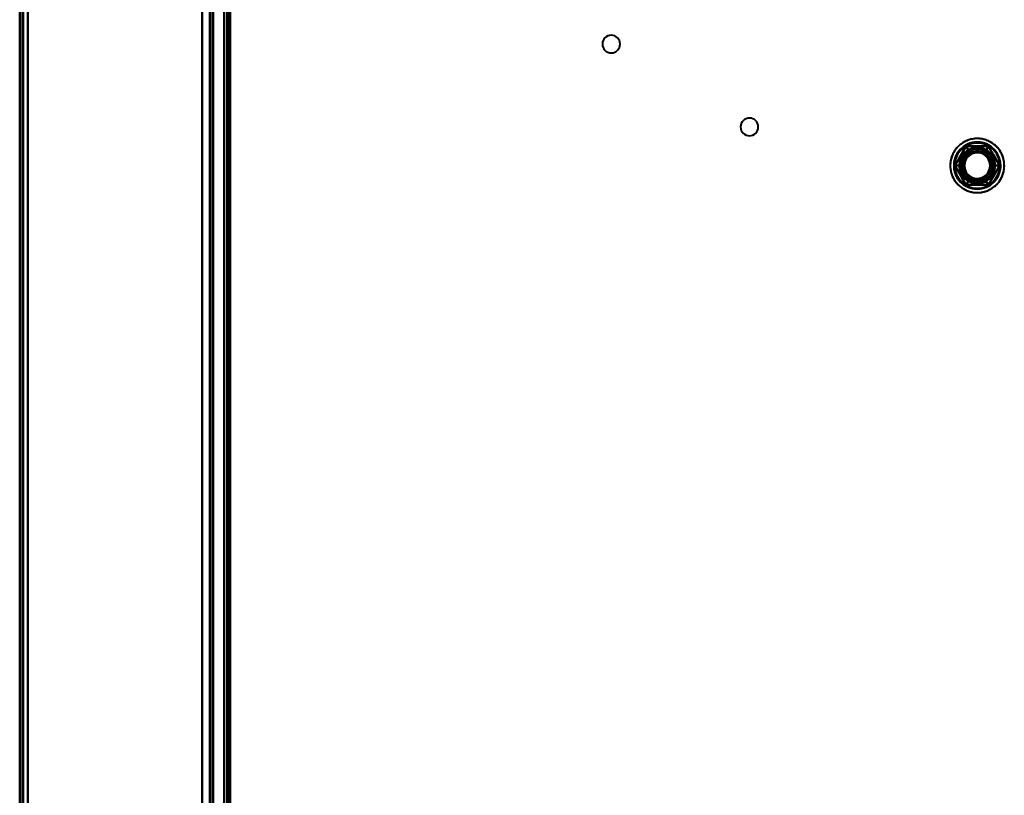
# Model space of a CAD drawing. Header units: millimetres. Extents: x -1110 to 1388, y -120 to 1267.
# Tile 36 of 88: x -370 to -192, y 324 to 465. Entities that reach past the tile are written whole.
import ezdxf

# ---------------------------------------------------------------- set-up
doc = ezdxf.new("R2010")
doc.units = ezdxf.units.MM
doc.layers.add('A-GENM', color=13, linetype='Continuous', lineweight=40)
doc.layers.add('G-IMPT', color=8, linetype='Continuous', lineweight=40)

# ---------------------------------------------------------------- blocks, each defined once
blk = doc.blocks.new('Maintenance r21 - Maintenance r21-755170-Droite')
at = {"layer": 'A-GENM'}
for p, q in [((-370, 0), (-370, 973.37)), ((-370, 973.37), (-370, 0))]:
    blk.add_line(p, q, dxfattribs=at)
blk = doc.blocks.new('NEXA 1000 CALQUES_dwg-755156-Droite')
at = {"layer": 'G-IMPT'}
for p, q in [((-370, 972.77), (-370, 128.97)), ((-370, 972.77), (-370, 128.97)), ((-335, 129.47), (-335, 972.27)), ((-335, 129.47), (-335, 972.27)), ((-332.5, 937.27), (-332.5, 129.47)), ((-333, 810.57), (-333, 291.17))]:
    blk.add_line(p, q, dxfattribs=at)
at = {"layer": 'G-IMPT', "flags": 128}
for points in [[(-370, 972.77), (-370, 761.82), (-370, 550.87), (-370, 339.92), (-370, 128.97)], [(-370, 128.97), (-370, 339.92), (-370, 550.87), (-370, 761.82), (-370, 972.77)], [(-370, 128.97), (-370, 339.92), (-370, 550.87), (-370, 761.82), (-370, 972.77)], [(-370, 972.77), (-370, 761.82), (-370, 550.87), (-370, 339.92), (-370, 128.97)], [(-370, 972.77), (-370, 761.82), (-370, 550.87), (-370, 339.92), (-370, 128.97)], [(-370, 972.77), (-370, 761.82), (-370, 550.87), (-370, 339.92), (-370, 128.97)], [(-370, 128.97), (-370, 339.92), (-370, 550.87), (-370, 761.82), (-370, 972.77)], [(-370, 128.97), (-370, 339.92), (-370, 550.87), (-370, 761.82), (-370, 972.77)], [(-369.5, 972.77), (-369.5, 761.82), (-369.5, 550.87), (-369.5, 339.92), (-369.5, 128.97)], [(-369.5, 128.97), (-369.5, 339.92), (-369.5, 550.87), (-369.5, 761.82), (-369.5, 972.77)], [(-369.5, 128.97), (-369.5, 339.92), (-369.5, 550.87), (-369.5, 761.82), (-369.5, 972.77)], [(-369.5, 972.77), (-369.5, 761.82), (-369.5, 550.87), (-369.5, 339.92), (-369.5, 128.97)], [(-369.4, 128.97), (-369.4, 339.92), (-369.4, 550.87), (-369.4, 761.82), (-369.4, 972.77)], [(-369.4, 128.97), (-369.4, 339.92), (-369.4, 550.87), (-369.4, 761.82), (-369.4, 972.77)], [(-369.4, 128.97), (-369.4, 339.92), (-369.4, 550.87), (-369.4, 761.82), (-369.4, 972.77)], [(-369.4, 972.77), (-369.4, 761.82), (-369.4, 550.87), (-369.4, 339.92), (-369.4, 128.97)], [(-369.4, 972.77), (-369.4, 761.82), (-369.4, 550.87), (-369.4, 339.92), (-369.4, 128.97)], [(-369.4, 972.77), (-369.4, 761.82), (-369.4, 550.87), (-369.4, 339.92), (-369.4, 128.97)], [(-369.4, 128.97), (-369.4, 339.92), (-369.4, 550.87), (-369.4, 761.82), (-369.4, 972.77)], [(-369.4, 972.77), (-369.4, 761.82), (-369.4, 550.87), (-369.4, 339.92), (-369.4, 128.97)], [(-369.4, 128.97), (-369.4, 339.92), (-369.4, 550.87), (-369.4, 761.82), (-369.4, 972.77)], [(-369.4, 972.77), (-369.4, 761.82), (-369.4, 550.87), (-369.4, 339.92), (-369.4, 128.97)], [(-369.4, 972.77), (-369.4, 761.82), (-369.4, 550.87), (-369.4, 339.92), (-369.4, 128.97)], [(-369.4, 128.97), (-369.4, 339.92), (-369.4, 550.87), (-369.4, 761.82), (-369.4, 972.77)], [(-337, 972.77), (-337, 761.82), (-337, 550.87), (-337, 339.92), (-337, 128.97)], [(-337, 128.97), (-337, 339.92), (-337, 550.87), (-337, 761.82), (-337, 972.77)], [(-337, 972.77), (-337, 761.82), (-337, 550.87), (-337, 339.92), (-337, 128.97)], [(-337, 128.97), (-337, 339.92), (-337, 550.87), (-337, 761.82), (-337, 972.77)], [(-368.5, 972.27), (-368.5, 761.57), (-368.5, 550.87), (-368.5, 340.17), (-368.5, 129.47)], [(-368.5, 129.47), (-368.5, 340.17), (-368.5, 550.87), (-368.5, 761.57), (-368.5, 972.27)], [(-368.5, 972.27), (-368.5, 761.57), (-368.5, 550.87), (-368.5, 340.17), (-368.5, 129.47)], [(-368.5, 129.47), (-368.5, 340.17), (-368.5, 550.87), (-368.5, 761.57), (-368.5, 972.27)], [(-368.5, 972.27), (-368.5, 761.57), (-368.5, 550.87), (-368.5, 340.17), (-368.5, 129.47)], [(-368.5, 129.47), (-368.5, 340.17), (-368.5, 550.87), (-368.5, 761.57), (-368.5, 972.27)], [(-368.5, 972.27), (-368.5, 761.57), (-368.5, 550.87), (-368.5, 340.17), (-368.5, 129.47)], [(-368.5, 129.47), (-368.5, 340.17), (-368.5, 550.87), (-368.5, 761.57), (-368.5, 972.27)], [(-368.5, 129.47), (-368.5, 340.17), (-368.5, 550.87), (-368.5, 761.57), (-368.5, 972.27)], [(-368.5, 972.27), (-368.5, 761.57), (-368.5, 550.87), (-368.5, 340.17), (-368.5, 129.47)], [(-368.5, 129.47), (-368.5, 340.17), (-368.5, 550.87), (-368.5, 761.57), (-368.5, 972.27)], [(-368.5, 972.27), (-368.5, 761.57), (-368.5, 550.87), (-368.5, 340.17), (-368.5, 129.47)], [(-368.5, 972.27), (-368.5, 761.57), (-368.5, 550.87), (-368.5, 340.17), (-368.5, 129.47)], [(-368.5, 129.47), (-368.5, 340.17), (-368.5, 550.87), (-368.5, 761.57), (-368.5, 972.27)], [(-368.5, 972.27), (-368.5, 761.57), (-368.5, 550.87), (-368.5, 340.17), (-368.5, 129.47)], [(-368.5, 129.47), (-368.5, 340.17), (-368.5, 550.87), (-368.5, 761.57), (-368.5, 972.27)], [(-337, 129.47), (-337, 340.17), (-337, 550.87), (-337, 761.57), (-337, 972.27)], [(-337, 972.27), (-337, 761.57), (-337, 550.87), (-337, 340.17), (-337, 129.47)], [(-337, 129.47), (-337, 340.17), (-337, 550.87), (-337, 761.57), (-337, 972.27)], [(-337, 972.27), (-337, 761.57), (-337, 550.87), (-337, 340.17), (-337, 129.47)], [(-337, 972.27), (-337, 761.57), (-337, 550.87), (-337, 340.17), (-337, 129.47)], [(-337, 129.47), (-337, 340.17), (-337, 550.87), (-337, 761.57), (-337, 972.27)], [(-337, 129.47), (-337, 340.17), (-337, 550.87), (-337, 761.57), (-337, 972.27)], [(-337, 972.27), (-337, 761.57), (-337, 550.87), (-337, 340.17), (-337, 129.47)], [(-335.6, 129.47), (-335.6, 340.17), (-335.6, 550.87), (-335.6, 761.57), (-335.6, 972.27)], [(-335.6, 129.47), (-335.6, 340.17), (-335.6, 550.87), (-335.6, 761.57), (-335.6, 972.27)], [(-335.6, 972.27), (-335.6, 761.57), (-335.6, 550.87), (-335.6, 340.17), (-335.6, 129.47)], [(-335.6, 972.27), (-335.6, 761.57), (-335.6, 550.87), (-335.6, 340.17), (-335.6, 129.47)], [(-335.6, 972.27), (-335.6, 761.57), (-335.6, 550.87), (-335.6, 340.17), (-335.6, 129.47)], [(-335.6, 129.47), (-335.6, 340.17), (-335.6, 550.87), (-335.6, 761.57), (-335.6, 972.27)], [(-335.6, 972.27), (-335.6, 761.57), (-335.6, 550.87), (-335.6, 340.17), (-335.6, 129.47)], [(-335.6, 129.47), (-335.6, 340.17), (-335.6, 550.87), (-335.6, 761.57), (-335.6, 972.27)], [(-335.6, 972.27), (-335.6, 761.57), (-335.6, 550.87), (-335.6, 340.17), (-335.6, 129.47)], [(-335.6, 129.47), (-335.6, 340.17), (-335.6, 550.87), (-335.6, 761.57), (-335.6, 972.27)], [(-335.6, 129.47), (-335.6, 340.17), (-335.6, 550.87), (-335.6, 761.57), (-335.6, 972.27)], [(-335.6, 972.27), (-335.6, 761.57), (-335.6, 550.87), (-335.6, 340.17), (-335.6, 129.47)], [(-335.5, 972.27), (-335.5, 761.57), (-335.5, 550.87), (-335.5, 340.17), (-335.5, 129.47)], [(-335.5, 129.47), (-335.5, 340.17), (-335.5, 550.87), (-335.5, 761.57), (-335.5, 972.27)], [(-335.5, 129.47), (-335.5, 340.17), (-335.5, 550.87), (-335.5, 761.57), (-335.5, 972.27)], [(-335.5, 972.27), (-335.5, 761.57), (-335.5, 550.87), (-335.5, 340.17), (-335.5, 129.47)], [(-335, 972.27), (-335, 761.57), (-335, 550.87), (-335, 340.17), (-335, 129.47)], [(-335, 129.47), (-335, 340.17), (-335, 550.87), (-335, 761.57), (-335, 972.27)], [(-335, 129.47), (-335, 340.17), (-335, 550.87), (-335, 761.57), (-335, 972.27)], [(-335, 972.27), (-335, 761.57), (-335, 550.87), (-335, 340.17), (-335, 129.47)], [(-335, 129.47), (-335, 340.17), (-335, 550.87), (-335, 761.57), (-335, 972.27)], [(-335, 972.27), (-335, 761.57), (-335, 550.87), (-335, 340.17), (-335, 129.47)], [(-335, 129.47), (-335, 340.17), (-335, 550.87), (-335, 761.57), (-335, 972.27)], [(-335, 972.27), (-335, 761.57), (-335, 550.87), (-335, 340.17), (-335, 129.47)], [(-333, 937.77), (-333, 735.57), (-333, 533.37), (-333, 331.17), (-333, 128.97)], [(-333, 128.97), (-333, 331.17), (-333, 533.37), (-333, 735.57), (-333, 937.77)], [(-333, 937.77), (-333, 735.57), (-333, 533.37), (-333, 331.17), (-333, 128.97)], [(-333, 128.97), (-333, 331.17), (-333, 533.37), (-333, 735.57), (-333, 937.77)], [(-332.5, 937.27), (-332.5, 735.32), (-332.5, 533.37), (-332.5, 331.42), (-332.5, 129.47)], [(-332.5, 129.47), (-332.5, 331.42), (-332.5, 533.37), (-332.5, 735.32), (-332.5, 937.27)], [(-332.5, 937.27), (-332.5, 735.32), (-332.5, 533.37), (-332.5, 331.42), (-332.5, 129.47)], [(-332.5, 129.47), (-332.5, 331.42), (-332.5, 533.37), (-332.5, 735.32), (-332.5, 937.27)], [(-332.5, 937.27), (-332.5, 735.32), (-332.5, 533.37), (-332.5, 331.42), (-332.5, 129.47)], [(-332.5, 129.47), (-332.5, 331.42), (-332.5, 533.37), (-332.5, 735.32), (-332.5, 937.27)], [(-332.5, 937.27), (-332.5, 735.32), (-332.5, 533.37), (-332.5, 331.42), (-332.5, 129.47)], [(-332.5, 129.47), (-332.5, 331.42), (-332.5, 533.37), (-332.5, 735.32), (-332.5, 937.27)], [(-332, 937.27), (-332, 735.32), (-332, 533.37), (-332, 331.42), (-332, 129.47)], [(-332, 129.47), (-332, 331.42), (-332, 533.37), (-332, 735.32), (-332, 937.27)], [(-331.9, 161.37), (-331.9, 355.35), (-331.9, 549.32), (-331.9, 743.3), (-331.9, 937.27)], [(-331.9, 129.47), (-331.9, 331.42), (-331.9, 533.37), (-331.9, 735.32), (-331.9, 937.27)], [(-331.9, 937.27), (-331.9, 743.3), (-331.9, 549.32), (-331.9, 355.35), (-331.9, 161.37)], [(-331.9, 937.27), (-331.9, 735.32), (-331.9, 533.37), (-331.9, 331.42), (-331.9, 129.47)], [(-331.9, 161.37), (-331.9, 355.35), (-331.9, 549.32), (-331.9, 743.3), (-331.9, 937.27)], [(-331.9, 937.27), (-331.9, 743.3), (-331.9, 549.32), (-331.9, 355.35), (-331.9, 161.37)], [(-337, 810.57), (-337, 680.72), (-337, 550.87), (-337, 421.02), (-337, 291.17)], [(-337, 291.17), (-337, 421.02), (-337, 550.87), (-337, 680.72), (-337, 810.57)], [(-337, 291.17), (-337, 421.02), (-337, 550.87), (-337, 680.72), (-337, 810.57)], [(-337, 810.57), (-337, 680.72), (-337, 550.87), (-337, 421.02), (-337, 291.17)], [(-333, 810.57), (-333, 680.72), (-333, 550.87), (-333, 421.02), (-333, 291.17)], [(-333, 291.17), (-333, 421.02), (-333, 550.87), (-333, 680.72), (-333, 810.57)], [(-333, 810.57), (-333, 680.72), (-333, 550.87), (-333, 421.02), (-333, 291.17)], [(-333, 291.17), (-333, 421.02), (-333, 550.87), (-333, 680.72), (-333, 810.57)], [(-332.5, 291.17), (-332.5, 421.02), (-332.5, 550.87), (-332.5, 680.72), (-332.5, 810.57)], [(-332.5, 810.57), (-332.5, 680.72), (-332.5, 550.87), (-332.5, 421.02), (-332.5, 291.17)], [(-332.5, 810.57), (-332.5, 680.72), (-332.5, 550.87), (-332.5, 421.02), (-332.5, 291.17)], [(-332.5, 291.17), (-332.5, 421.02), (-332.5, 550.87), (-332.5, 680.72), (-332.5, 810.57)], [(-332.5, 810.57), (-332.5, 680.72), (-332.5, 550.87), (-332.5, 421.02), (-332.5, 291.17)], [(-332.5, 291.17), (-332.5, 421.02), (-332.5, 550.87), (-332.5, 680.72), (-332.5, 810.57)], [(-332.4, 291.17), (-332.4, 421.02), (-332.4, 550.87), (-332.4, 680.72), (-332.4, 810.57)], [(-332.4, 291.17), (-332.4, 421.02), (-332.4, 550.87), (-332.4, 680.72), (-332.4, 810.57)], [(-332.4, 810.57), (-332.4, 680.72), (-332.4, 550.87), (-332.4, 421.02), (-332.4, 291.17)], [(-332.4, 810.57), (-332.4, 680.72), (-332.4, 550.87), (-332.4, 421.02), (-332.4, 291.17)], [(-332.4, 810.57), (-332.4, 680.72), (-332.4, 550.87), (-332.4, 421.02), (-332.4, 291.17)], [(-332.4, 291.17), (-332.4, 421.02), (-332.4, 550.87), (-332.4, 680.72), (-332.4, 810.57)], [(-332, 291.17), (-332, 421.02), (-332, 550.87), (-332, 680.72), (-332, 810.57)], [(-332, 810.57), (-332, 680.72), (-332, 550.87), (-332, 421.02), (-332, 291.17)], [(-332, 291.17), (-332, 421.02), (-332, 550.87), (-332, 680.72), (-332, 810.57)], [(-332, 810.57), (-332, 680.72), (-332, 550.87), (-332, 421.02), (-332, 291.17)], [(-199.24, 442.61), (-199.41, 442.51), (-199.57, 442.4), (-199.73, 442.28), (-199.88, 442.16), (-200.03, 442.04), (-200.18, 441.9), (-200.32, 441.77), (-200.45, 441.62), (-200.58, 441.47), (-200.7, 441.32), (-200.81, 441.16), (-200.92, 441), (-201.02, 440.83), (-201.12, 440.66), (-201.2, 440.49), (-201.29, 440.31), (-201.36, 440.13), (-201.43, 439.94), (-201.49, 439.76), (-201.54, 439.57), (-201.58, 439.38), (-201.62, 439.19), (-201.65, 438.99), (-201.67, 438.8), (-201.68, 438.6), (-201.69, 438.41), (-201.68, 438.21), (-201.67, 438.02), (-201.65, 437.82), (-201.63, 437.63), (-201.59, 437.44), (-201.55, 437.24), (-201.5, 437.05), (-201.45, 436.87), (-201.38, 436.68), (-201.31, 436.5), (-201.23, 436.32), (-201.15, 436.15), (-201.06, 435.97), (-200.96, 435.8), (-200.85, 435.64), (-200.74, 435.48), (-200.62, 435.32), (-200.49, 435.17), (-200.36, 435.03), (-200.23, 434.89), (-200.09, 434.75), (-199.94, 434.63), (-199.79, 434.5), (-199.63, 434.39), (-199.47, 434.28), (-199.3, 434.17), (-199.13, 434.08), (-198.96, 433.99), (-198.78, 433.9), (-198.6, 433.83), (-198.42, 433.76), (-198.23, 433.7), (-198.04, 433.64), (-197.85, 433.6), (-197.66, 433.56), (-197.47, 433.53), (-197.27, 433.51), (-197.08, 433.49), (-196.88, 433.48), (-196.69, 433.48), (-196.49, 433.49), (-196.3, 433.51), (-196.1, 433.53), (-195.91, 433.56), (-195.72, 433.6), (-195.53, 433.65), (-195.34, 433.7), (-195.15, 433.77), (-194.97, 433.83), (-194.79, 433.91), (-194.62, 433.99), (-194.44, 434.09), (-194.35, 434.14)], [(-194.35, 442.61), (-194.52, 442.7), (-194.7, 442.79), (-194.87, 442.87), (-195.06, 442.94), (-195.24, 443.01), (-195.43, 443.07), (-195.62, 443.12), (-195.81, 443.16), (-196, 443.2), (-196.19, 443.23), (-196.39, 443.25), (-196.58, 443.26), (-196.78, 443.26), (-196.97, 443.26), (-197.17, 443.25), (-197.36, 443.23), (-197.56, 443.2), (-197.75, 443.17), (-197.94, 443.13), (-198.13, 443.08), (-198.32, 443.02), (-198.5, 442.96), (-198.68, 442.88), (-198.86, 442.8), (-199.04, 442.72), (-199.21, 442.63), (-199.38, 442.53), (-199.54, 442.42), (-199.7, 442.31), (-199.86, 442.19), (-200.01, 442.06), (-200.15, 441.93), (-200.29, 441.79), (-200.42, 441.65), (-200.55, 441.5), (-200.68, 441.35), (-200.79, 441.19), (-200.9, 441.03), (-201, 440.86), (-201.1, 440.69), (-201.19, 440.52), (-201.27, 440.34), (-201.35, 440.16), (-201.41, 439.98), (-201.48, 439.79), (-201.53, 439.6), (-201.57, 439.41), (-201.61, 439.22), (-201.64, 439.03), (-201.66, 438.83), (-201.68, 438.64), (-201.68, 438.44), (-201.68, 438.25), (-201.67, 438.05), (-201.66, 437.86), (-201.63, 437.66), (-201.6, 437.47), (-201.56, 437.28), (-201.51, 437.09), (-201.46, 436.9), (-201.4, 436.72), (-201.33, 436.53), (-201.25, 436.35), (-201.16, 436.18), (-201.07, 436), (-200.98, 435.83), (-200.87, 435.67), (-200.76, 435.51), (-200.64, 435.35), (-200.52, 435.2), (-200.39, 435.05), (-200.25, 434.91), (-200.11, 434.78), (-199.96, 434.65), (-199.81, 434.52), (-199.66, 434.41), (-199.5, 434.3), (-199.33, 434.19), (-199.24, 434.14)], [(-198.82, 441.87), (-199.32, 441), (-199.83, 440.12), (-200.33, 439.25), (-200.84, 438.37)], [(-200.84, 438.37), (-200.33, 439.25), (-199.83, 440.12), (-199.32, 441), (-198.82, 441.87)], [(-198.82, 441.87), (-199.32, 441), (-199.83, 440.12), (-200.33, 439.25), (-200.84, 438.37)], [(-200.84, 438.37), (-200.33, 439.25), (-199.83, 440.12), (-199.32, 441), (-198.82, 441.87)], [(-200.84, 438.37), (-200.33, 439.25), (-199.83, 440.12), (-199.32, 441), (-198.82, 441.87)], [(-198.82, 441.87), (-199.32, 441), (-199.83, 440.12), (-200.33, 439.25), (-200.84, 438.37)], [(-198.82, 441.87), (-199.32, 441), (-199.83, 440.12), (-200.33, 439.25), (-200.84, 438.37)], [(-200.84, 438.37), (-200.33, 439.25), (-199.83, 440.12), (-199.32, 441), (-198.82, 441.87)], [(-198.82, 441.87), (-199.32, 441), (-199.83, 440.12), (-200.33, 439.25), (-200.84, 438.37)], [(-200.84, 438.37), (-200.33, 439.25), (-199.83, 440.12), (-199.32, 441), (-198.82, 441.87)], [(-198.82, 441.87), (-199.32, 441), (-199.83, 440.12), (-200.33, 439.25), (-200.84, 438.37)], [(-200.84, 438.37), (-200.33, 439.25), (-199.83, 440.12), (-199.32, 441), (-198.82, 441.87)], [(-194.35, 434.14), (-194.18, 434.24), (-194.02, 434.35), (-193.86, 434.46), (-193.71, 434.58), (-193.56, 434.71), (-193.41, 434.84), (-193.27, 434.98), (-193.14, 435.12), (-193.01, 435.27), (-192.89, 435.42), (-192.78, 435.58), (-192.67, 435.74), (-192.57, 435.91), (-192.47, 436.08), (-192.39, 436.26), (-192.3, 436.44), (-192.23, 436.62), (-192.16, 436.8), (-192.1, 436.99), (-192.05, 437.18), (-192.01, 437.37), (-191.97, 437.56), (-191.94, 437.75), (-191.92, 437.95), (-191.91, 438.14), (-191.9, 438.34), (-191.91, 438.53), (-191.92, 438.73), (-191.94, 438.92), (-191.96, 439.12), (-192, 439.31), (-192.04, 439.5), (-192.09, 439.69), (-192.14, 439.88), (-192.21, 440.06), (-192.28, 440.24), (-192.36, 440.42), (-192.44, 440.6), (-192.53, 440.77), (-192.63, 440.94), (-192.74, 441.1), (-192.85, 441.26), (-192.97, 441.42), (-193.1, 441.57), (-193.23, 441.72), (-193.36, 441.86), (-193.5, 441.99), (-193.65, 442.12), (-193.8, 442.24), (-193.96, 442.36), (-194.12, 442.47), (-194.29, 442.57), (-194.46, 442.67), (-194.63, 442.76), (-194.81, 442.84), (-194.99, 442.92), (-195.17, 442.99), (-195.36, 443.05), (-195.55, 443.1), (-195.74, 443.15), (-195.93, 443.19), (-196.12, 443.22), (-196.32, 443.24), (-196.51, 443.25), (-196.71, 443.26), (-196.9, 443.26), (-197.1, 443.25), (-197.29, 443.24), (-197.49, 443.21), (-197.68, 443.18), (-197.87, 443.14), (-198.06, 443.1), (-198.25, 443.04), (-198.44, 442.98), (-198.62, 442.91), (-198.8, 442.83), (-198.97, 442.75), (-199.15, 442.66), (-199.24, 442.61)], [(-199.24, 434.14), (-199.07, 434.04), (-198.89, 433.96), (-198.72, 433.87), (-198.53, 433.8), (-198.35, 433.74), (-198.16, 433.68), (-197.97, 433.63), (-197.78, 433.58), (-197.59, 433.55), (-197.4, 433.52), (-197.2, 433.5), (-197.01, 433.49), (-196.81, 433.48), (-196.62, 433.49), (-196.42, 433.5), (-196.23, 433.51), (-196.03, 433.54), (-195.84, 433.58), (-195.65, 433.62), (-195.46, 433.67), (-195.27, 433.72), (-195.09, 433.79), (-194.91, 433.86), (-194.73, 433.94), (-194.55, 434.03), (-194.38, 434.12), (-194.21, 434.22), (-194.05, 434.33), (-193.89, 434.44), (-193.73, 434.56), (-193.58, 434.68), (-193.44, 434.82), (-193.3, 434.95), (-193.17, 435.1), (-193.04, 435.24), (-192.91, 435.4), (-192.8, 435.55), (-192.69, 435.72), (-192.59, 435.88), (-192.49, 436.05), (-192.4, 436.23), (-192.32, 436.4), (-192.24, 436.58), (-192.18, 436.77), (-192.12, 436.95), (-192.06, 437.14), (-192.02, 437.33), (-191.98, 437.52), (-191.95, 437.72), (-191.93, 437.91), (-191.91, 438.11), (-191.91, 438.3), (-191.91, 438.5), (-191.92, 438.69), (-191.93, 438.89), (-191.96, 439.08), (-191.99, 439.27), (-192.03, 439.47), (-192.08, 439.66), (-192.13, 439.84), (-192.19, 440.03), (-192.26, 440.21), (-192.34, 440.39), (-192.43, 440.57), (-192.52, 440.74), (-192.61, 440.91), (-192.72, 441.08), (-192.83, 441.24), (-192.95, 441.39), (-193.07, 441.54), (-193.2, 441.69), (-193.34, 441.83), (-193.48, 441.97), (-193.63, 442.1), (-193.78, 442.22), (-193.93, 442.34), (-194.09, 442.45), (-194.26, 442.55), (-194.35, 442.61)], [(-194.77, 441.87), (-195.78, 441.87), (-196.8, 441.87), (-197.81, 441.87), (-198.82, 441.87)], [(-198.82, 441.87), (-197.81, 441.87), (-196.8, 441.87), (-195.78, 441.87), (-194.77, 441.87)], [(-194.77, 441.87), (-195.78, 441.87), (-196.8, 441.87), (-197.81, 441.87), (-198.82, 441.87)], [(-198.82, 441.87), (-197.81, 441.87), (-196.8, 441.87), (-195.78, 441.87), (-194.77, 441.87)], [(-198.82, 441.87), (-197.81, 441.87), (-196.8, 441.87), (-195.78, 441.87), (-194.77, 441.87)], [(-194.77, 441.87), (-195.78, 441.87), (-196.8, 441.87), (-197.81, 441.87), (-198.82, 441.87)], [(-198.15, 440.72), (-198.32, 441.01), (-198.48, 441.3), (-198.65, 441.58), (-198.82, 441.87)], [(-194.77, 441.87), (-195.78, 441.87), (-196.8, 441.87), (-197.81, 441.87), (-198.82, 441.87)], [(-198.82, 441.87), (-198.65, 441.58), (-198.48, 441.3), (-198.32, 441.01), (-198.15, 440.72)], [(-198.82, 441.87), (-197.81, 441.87), (-196.8, 441.87), (-195.78, 441.87), (-194.77, 441.87)], [(-194.77, 441.87), (-195.78, 441.87), (-196.8, 441.87), (-197.81, 441.87), (-198.82, 441.87)], [(-198.15, 440.72), (-198.32, 441.01), (-198.48, 441.3), (-198.65, 441.58), (-198.82, 441.87)], [(-198.82, 441.87), (-197.81, 441.87), (-196.8, 441.87), (-195.78, 441.87), (-194.77, 441.87)], [(-198.82, 441.87), (-198.65, 441.58), (-198.48, 441.3), (-198.32, 441.01), (-198.15, 440.72)], [(-194.77, 441.87), (-195.78, 441.87), (-196.8, 441.87), (-197.81, 441.87), (-198.82, 441.87)], [(-198.82, 441.87), (-197.81, 441.87), (-196.8, 441.87), (-195.78, 441.87), (-194.77, 441.87)], [(-195.44, 440.72), (-195.27, 441.01), (-195.11, 441.3), (-194.94, 441.58), (-194.77, 441.87)], [(-194.77, 441.87), (-194.94, 441.58), (-195.11, 441.3), (-195.27, 441.01), (-195.44, 440.72)], [(-195.44, 440.72), (-195.27, 441.01), (-195.11, 441.3), (-194.94, 441.58), (-194.77, 441.87)], [(-194.77, 441.87), (-194.94, 441.58), (-195.11, 441.3), (-195.27, 441.01), (-195.44, 440.72)], [(-192.75, 438.37), (-193.26, 439.25), (-193.76, 440.12), (-194.27, 441), (-194.77, 441.87)], [(-194.77, 441.87), (-194.27, 441), (-193.76, 440.12), (-193.26, 439.25), (-192.75, 438.37)], [(-192.75, 438.37), (-193.26, 439.25), (-193.76, 440.12), (-194.27, 441), (-194.77, 441.87)], [(-194.77, 441.87), (-194.27, 441), (-193.76, 440.12), (-193.26, 439.25), (-192.75, 438.37)], [(-194.77, 441.87), (-194.27, 441), (-193.76, 440.12), (-193.26, 439.25), (-192.75, 438.37)], [(-192.75, 438.37), (-193.26, 439.25), (-193.76, 440.12), (-194.27, 441), (-194.77, 441.87)], [(-192.75, 438.37), (-193.26, 439.25), (-193.76, 440.12), (-194.27, 441), (-194.77, 441.87)], [(-194.77, 441.87), (-194.27, 441), (-193.76, 440.12), (-193.26, 439.25), (-192.75, 438.37)], [(-192.75, 438.37), (-193.26, 439.25), (-193.76, 440.12), (-194.27, 441), (-194.77, 441.87)], [(-194.77, 441.87), (-194.27, 441), (-193.76, 440.12), (-193.26, 439.25), (-192.75, 438.37)], [(-192.75, 438.37), (-193.26, 439.25), (-193.76, 440.12), (-194.27, 441), (-194.77, 441.87)], [(-194.77, 441.87), (-194.27, 441), (-193.76, 440.12), (-193.26, 439.25), (-192.75, 438.37)], [(-200.84, 438.37), (-200.33, 437.5), (-199.83, 436.62), (-199.32, 435.75), (-198.82, 434.87)], [(-198.82, 434.87), (-199.32, 435.75), (-199.83, 436.62), (-200.33, 437.5), (-200.84, 438.37)], [(-200.84, 438.37), (-200.33, 437.5), (-199.83, 436.62), (-199.32, 435.75), (-198.82, 434.87)], [(-198.82, 434.87), (-199.32, 435.75), (-199.83, 436.62), (-200.33, 437.5), (-200.84, 438.37)], [(-198.82, 434.87), (-199.32, 435.75), (-199.83, 436.62), (-200.33, 437.5), (-200.84, 438.37)], [(-200.84, 438.37), (-200.33, 437.5), (-199.83, 436.62), (-199.32, 435.75), (-198.82, 434.87)], [(-199.5, 438.37), (-199.84, 438.37), (-200.17, 438.37), (-200.5, 438.37), (-200.84, 438.37)], [(-200.84, 438.37), (-200.33, 437.5), (-199.83, 436.62), (-199.32, 435.75), (-198.82, 434.87)], [(-200.84, 438.37), (-200.5, 438.37), (-200.17, 438.37), (-199.84, 438.37), (-199.5, 438.37)], [(-198.82, 434.87), (-199.32, 435.75), (-199.83, 436.62), (-200.33, 437.5), (-200.84, 438.37)], [(-200.84, 438.37), (-200.33, 437.5), (-199.83, 436.62), (-199.32, 435.75), (-198.82, 434.87)], [(-199.5, 438.37), (-199.84, 438.37), (-200.17, 438.37), (-200.5, 438.37), (-200.84, 438.37)], [(-198.82, 434.87), (-199.32, 435.75), (-199.83, 436.62), (-200.33, 437.5), (-200.84, 438.37)], [(-200.84, 438.37), (-200.5, 438.37), (-200.17, 438.37), (-199.84, 438.37), (-199.5, 438.37)], [(-200.84, 438.37), (-200.33, 437.5), (-199.83, 436.62), (-199.32, 435.75), (-198.82, 434.87)], [(-198.82, 434.87), (-199.32, 435.75), (-199.83, 436.62), (-200.33, 437.5), (-200.84, 438.37)], [(-194.77, 434.87), (-194.27, 435.75), (-193.76, 436.62), (-193.26, 437.5), (-192.75, 438.37)], [(-192.75, 438.37), (-193.26, 437.5), (-193.76, 436.62), (-194.27, 435.75), (-194.77, 434.87)], [(-194.77, 434.87), (-194.27, 435.75), (-193.76, 436.62), (-193.26, 437.5), (-192.75, 438.37)], [(-192.75, 438.37), (-193.26, 437.5), (-193.76, 436.62), (-194.27, 435.75), (-194.77, 434.87)], [(-192.75, 438.37), (-193.26, 437.5), (-193.76, 436.62), (-194.27, 435.75), (-194.77, 434.87)], [(-194.77, 434.87), (-194.27, 435.75), (-193.76, 436.62), (-193.26, 437.5), (-192.75, 438.37)], [(-194.77, 434.87), (-194.27, 435.75), (-193.76, 436.62), (-193.26, 437.5), (-192.75, 438.37)], [(-192.75, 438.37), (-193.26, 437.5), (-193.76, 436.62), (-194.27, 435.75), (-194.77, 434.87)], [(-194.77, 434.87), (-194.27, 435.75), (-193.76, 436.62), (-193.26, 437.5), (-192.75, 438.37)], [(-192.75, 438.37), (-193.26, 437.5), (-193.76, 436.62), (-194.27, 435.75), (-194.77, 434.87)], [(-194.77, 434.87), (-194.27, 435.75), (-193.76, 436.62), (-193.26, 437.5), (-192.75, 438.37)], [(-192.75, 438.37), (-193.26, 437.5), (-193.76, 436.62), (-194.27, 435.75), (-194.77, 434.87)], [(-194.09, 438.37), (-193.75, 438.37), (-193.42, 438.37), (-193.09, 438.37), (-192.75, 438.37)], [(-192.75, 438.37), (-193.09, 438.37), (-193.42, 438.37), (-193.75, 438.37), (-194.09, 438.37)], [(-194.09, 438.37), (-193.75, 438.37), (-193.42, 438.37), (-193.09, 438.37), (-192.75, 438.37)], [(-192.75, 438.37), (-193.09, 438.37), (-193.42, 438.37), (-193.75, 438.37), (-194.09, 438.37)], [(-198.82, 434.87), (-198.65, 435.16), (-198.48, 435.45), (-198.32, 435.74), (-198.15, 436.03)], [(-198.15, 436.03), (-198.32, 435.74), (-198.48, 435.45), (-198.65, 435.16), (-198.82, 434.87)], [(-198.82, 434.87), (-198.65, 435.16), (-198.48, 435.45), (-198.32, 435.74), (-198.15, 436.03)], [(-198.15, 436.03), (-198.32, 435.74), (-198.48, 435.45), (-198.65, 435.16), (-198.82, 434.87)], [(-198.82, 434.87), (-197.81, 434.87), (-196.8, 434.87), (-195.78, 434.87), (-194.77, 434.87)], [(-194.77, 434.87), (-195.78, 434.87), (-196.8, 434.87), (-197.81, 434.87), (-198.82, 434.87)], [(-198.82, 434.87), (-197.81, 434.87), (-196.8, 434.87), (-195.78, 434.87), (-194.77, 434.87)], [(-194.77, 434.87), (-195.78, 434.87), (-196.8, 434.87), (-197.81, 434.87), (-198.82, 434.87)], [(-194.77, 434.87), (-195.78, 434.87), (-196.8, 434.87), (-197.81, 434.87), (-198.82, 434.87)], [(-198.82, 434.87), (-197.81, 434.87), (-196.8, 434.87), (-195.78, 434.87), (-194.77, 434.87)], [(-198.82, 434.87), (-197.81, 434.87), (-196.8, 434.87), (-195.78, 434.87), (-194.77, 434.87)], [(-194.77, 434.87), (-195.78, 434.87), (-196.8, 434.87), (-197.81, 434.87), (-198.82, 434.87)], [(-198.82, 434.87), (-197.81, 434.87), (-196.8, 434.87), (-195.78, 434.87), (-194.77, 434.87)], [(-194.77, 434.87), (-195.78, 434.87), (-196.8, 434.87), (-197.81, 434.87), (-198.82, 434.87)], [(-198.82, 434.87), (-197.81, 434.87), (-196.8, 434.87), (-195.78, 434.87), (-194.77, 434.87)], [(-194.77, 434.87), (-195.78, 434.87), (-196.8, 434.87), (-197.81, 434.87), (-198.82, 434.87)], [(-195.44, 436.03), (-195.27, 435.74), (-195.11, 435.45), (-194.94, 435.16), (-194.77, 434.87)], [(-194.77, 434.87), (-194.94, 435.16), (-195.11, 435.45), (-195.27, 435.74), (-195.44, 436.03)], [(-195.44, 436.03), (-195.27, 435.74), (-195.11, 435.45), (-194.94, 435.16), (-194.77, 434.87)], [(-194.77, 434.87), (-194.94, 435.16), (-195.11, 435.45), (-195.27, 435.74), (-195.44, 436.03)]]:
    blk.add_lwpolyline(points, dxfattribs=at)
at = {"layer": 'G-IMPT'}
for centre, radius, start, end in [((-263, 460.37), 1.6, 360, 180), ((-263, 460.37), 1.6, 0, 180), ((-263, 460.37), 1.6, 0, 180), ((-263, 460.37), 1.6, 90, 270), ((-263, 460.37), 1.6, 270, 90), ((-263, 460.37), 1.6, 180, 360), ((-263, 460.37), 1.6, 180, 0), ((-263, 460.37), 1.6, 180, 270), ((-263, 460.37), 1.6, 270, 0), ((-238, 445.37), 1.6, 360, 180), ((-238, 445.37), 1.6, 0, 180), ((-238, 445.37), 1.6, 0, 180), ((-238, 445.37), 1.6, 90, 270), ((-238, 445.37), 1.6, 180, 0), ((-238, 445.37), 1.6, 180, 360), ((-238, 445.37), 1.6, 180, 270), ((-238, 445.37), 1.6, 270, 90), ((-238, 445.37), 1.6, 270, 0), ((-196.8, 438.37), 4.25, 0, 180), ((-196.8, 438.37), 4.25, 60, 240), ((-196.8, 438.37), 4.25, 60, 240), ((-196.8, 438.37), 4.25, 60, 240), ((-196.8, 438.37), 4.25, 0, 180), ((-196.8, 438.37), 4.25, 120, 300), ((-196.8, 438.37), 4.25, 120, 180), ((-196.8, 438.37), 4.25, 120, 300), ((-196.8, 438.37), 4.1, 120, 300), ((-196.8, 438.37), 4.1, 120, 300), ((-196.8, 438.37), 4.1, 60, 150), ((-196.8, 438.37), 4.1, 60, 150), ((-196.8, 438.37), 4.25, 300, 120), ((-196.8, 438.37), 4.25, 300, 120), ((-196.8, 438.37), 4.25, 300, 120), ((-196.8, 438.37), 4.25, 240, 60), ((-196.8, 438.37), 4.25, 240, 60), ((-196.8, 438.37), 4.1, 30, 120), ((-196.8, 438.37), 4.1, 30, 120), ((-196.8, 438.37), 4.1, 240, 60), ((-196.8, 438.37), 4.1, 240, 60), ((-196.8, 438.37), 4.25, 0, 60), ((-196.8, 438.37), 4.1, 150, 240), ((-196.8, 438.37), 4.1, 150, 240), ((-196.8, 438.37), 3.25, 30, 210), ((-196.8, 438.37), 3.25, 60, 240), ((-196.8, 438.37), 3.25, 60, 240), ((-196.8, 438.37), 3.25, 120, 300), ((-196.8, 438.37), 3.25, 120, 300), ((-196.8, 438.37), 3.25, 120, 300), ((-196.8, 438.37), 3.25, 150, 330), ((-196.8, 438.37), 3.25, 150, 240), ((-196.8, 438.37), 3, 30, 210), ((-196.8, 438.37), 3, 30, 210), ((-196.8, 438.37), 3, 30, 210), ((-196.8, 438.37), 3, 60, 240), ((-196.8, 438.37), 3, 120, 300), ((-196.8, 438.37), 3.25, 330, 150), ((-196.8, 438.37), 3.25, 60, 150), ((-196.8, 438.37), 3.25, 210, 30), ((-196.8, 438.37), 3, 330, 150), ((-196.8, 438.37), 3, 330, 150), ((-196.8, 438.37), 3, 330, 150), ((-196.8, 438.37), 2.55, 60, 240), ((-196.8, 438.37), 2.55, 60, 240), ((-196.8, 438.37), 2.55, 60, 240), ((-196.8, 438.37), 2.55, 60, 240), ((-196.8, 438.37), 2.55, 120, 300), ((-196.8, 438.37), 2.55, 120, 300), ((-196.8, 438.37), 2.55, 120, 300), ((-196.8, 438.37), 2.55, 120, 300), ((-196.8, 438.37), 2.33, 24.284, 204.284), ((-196.8, 438.37), 2.33, 24.284, 204.284), ((-196.8, 438.37), 2.33, 24.284, 204.284), ((-196.8, 438.37), 2.33, 24.284, 204.284), ((-196.8, 438.37), 2.33, 335.716, 155.716), ((-196.8, 438.37), 2.33, 335.716, 155.716), ((-196.8, 438.37), 2.33, 335.716, 155.716), ((-196.8, 438.37), 2.33, 335.716, 155.716), ((-196.8, 438.37), 3.25, 300, 120), ((-196.8, 438.37), 3.25, 30, 120), ((-196.8, 438.37), 3.25, 300, 120), ((-196.8, 438.37), 3.25, 240, 60), ((-196.8, 438.37), 3.25, 240, 60), ((-196.8, 438.37), 3.25, 240, 60), ((-196.8, 438.37), 3, 300, 120), ((-196.8, 438.37), 3, 240, 60), ((-196.8, 438.37), 2.55, 300, 120), ((-196.8, 438.37), 2.55, 300, 120), ((-196.8, 438.37), 2.55, 300, 120), ((-196.8, 438.37), 2.55, 300, 120), ((-196.8, 438.37), 2.55, 240, 60), ((-196.8, 438.37), 2.55, 240, 60), ((-196.8, 438.37), 2.55, 240, 60), ((-196.8, 438.37), 2.55, 240, 60), ((-196.8, 438.37), 3.25, 300, 30), ((-196.8, 438.37), 4.1, 300, 30), ((-196.8, 438.37), 4.1, 300, 30), ((-196.8, 438.37), 4.25, 180, 300), ((-196.8, 438.37), 4.25, 180, 0), ((-196.8, 438.37), 4.25, 180, 0), ((-196.8, 438.37), 3, 150, 330), ((-196.8, 438.37), 3, 150, 240), ((-196.8, 438.37), 3, 150, 330), ((-196.8, 438.37), 3, 210, 30), ((-196.8, 438.37), 3, 210, 30), ((-196.8, 438.37), 2.33, 155.716, 335.716), ((-196.8, 438.37), 2.33, 155.716, 335.716), ((-196.8, 438.37), 2.33, 155.716, 335.716), ((-196.8, 438.37), 2.33, 155.716, 335.716), ((-196.8, 438.37), 2.33, 204.284, 24.284), ((-196.8, 438.37), 2.33, 204.284, 24.284), ((-196.8, 438.37), 2.33, 204.284, 24.284), ((-196.8, 438.37), 2.33, 204.284, 24.284), ((-196.8, 438.37), 4.25, 240, 0), ((-196.8, 438.37), 3, 300, 30), ((-196.8, 438.37), 3, 210, 300), ((-196.8, 438.37), 3, 240, 330)]:
    blk.add_arc(centre, radius, start, end, dxfattribs=at)
for points in [[(-199.5, 438.37), (-199.46, 438.84), (-199.16, 439.74), (-198.53, 440.45), (-198.15, 440.72)], [(-198.15, 440.72), (-198.53, 440.44), (-199.16, 439.74), (-199.45, 438.84), (-199.5, 438.37)], [(-199.5, 438.37), (-199.45, 438.84), (-199.16, 439.74), (-198.53, 440.44), (-198.15, 440.72)], [(-198.15, 440.72), (-198.53, 440.45), (-199.16, 439.74), (-199.46, 438.84), (-199.5, 438.37)], [(-198.15, 440.72), (-197.72, 440.91), (-196.79, 441.11), (-195.87, 440.91), (-195.44, 440.72)], [(-195.44, 440.72), (-195.87, 440.91), (-196.79, 441.1), (-197.72, 440.91), (-198.15, 440.72)], [(-198.15, 440.72), (-197.72, 440.91), (-196.8, 441.1), (-195.87, 440.91), (-195.44, 440.72)], [(-195.44, 440.72), (-195.87, 440.91), (-196.8, 441.11), (-197.72, 440.91), (-198.15, 440.72)], [(-195.44, 440.72), (-195.06, 440.45), (-194.43, 439.74), (-194.13, 438.84), (-194.09, 438.37)], [(-194.09, 438.37), (-194.14, 438.84), (-194.43, 439.74), (-195.06, 440.44), (-195.44, 440.72)], [(-195.44, 440.72), (-195.06, 440.44), (-194.43, 439.74), (-194.14, 438.84), (-194.09, 438.37)], [(-194.09, 438.37), (-194.13, 438.84), (-194.43, 439.74), (-195.06, 440.45), (-195.44, 440.72)], [(-198.15, 436.03), (-198.53, 436.3), (-199.16, 437.01), (-199.46, 437.91), (-199.5, 438.37)], [(-199.5, 438.37), (-199.45, 437.9), (-199.16, 437.01), (-198.53, 436.31), (-198.15, 436.03)], [(-198.15, 436.03), (-198.53, 436.31), (-199.16, 437.01), (-199.45, 437.9), (-199.5, 438.37)], [(-199.5, 438.37), (-199.46, 437.91), (-199.16, 437.01), (-198.53, 436.3), (-198.15, 436.03)], [(-194.09, 438.37), (-194.13, 437.91), (-194.43, 437.01), (-195.06, 436.3), (-195.44, 436.03)], [(-195.44, 436.03), (-195.06, 436.31), (-194.43, 437.01), (-194.14, 437.9), (-194.09, 438.37)], [(-194.09, 438.37), (-194.14, 437.9), (-194.43, 437.01), (-195.06, 436.31), (-195.44, 436.03)], [(-195.44, 436.03), (-195.06, 436.3), (-194.43, 437.01), (-194.13, 437.91), (-194.09, 438.37)], [(-195.44, 436.03), (-195.87, 435.83), (-196.8, 435.64), (-197.72, 435.83), (-198.15, 436.03)], [(-198.15, 436.03), (-197.72, 435.83), (-196.8, 435.64), (-195.87, 435.83), (-195.44, 436.03)], [(-195.44, 436.03), (-195.87, 435.83), (-196.79, 435.64), (-197.72, 435.83), (-198.15, 436.03)], [(-198.15, 436.03), (-197.72, 435.83), (-196.79, 435.64), (-195.87, 435.83), (-195.44, 436.03)]]:
    blk.add_open_spline(points, degree=3, dxfattribs=at)

msp = doc.modelspace()

# ---------------------------------------------------------------- block references
at = {"layer": 'A-GENM'}
msp.add_blockref('Maintenance r21 - Maintenance r21-755170-Droite', (0, 0), dxfattribs=at)
at = {"layer": 'G-IMPT'}
msp.add_blockref('NEXA 1000 CALQUES_dwg-755156-Droite', (0, 0), dxfattribs=at)

doc.saveas('drawing.dxf')
